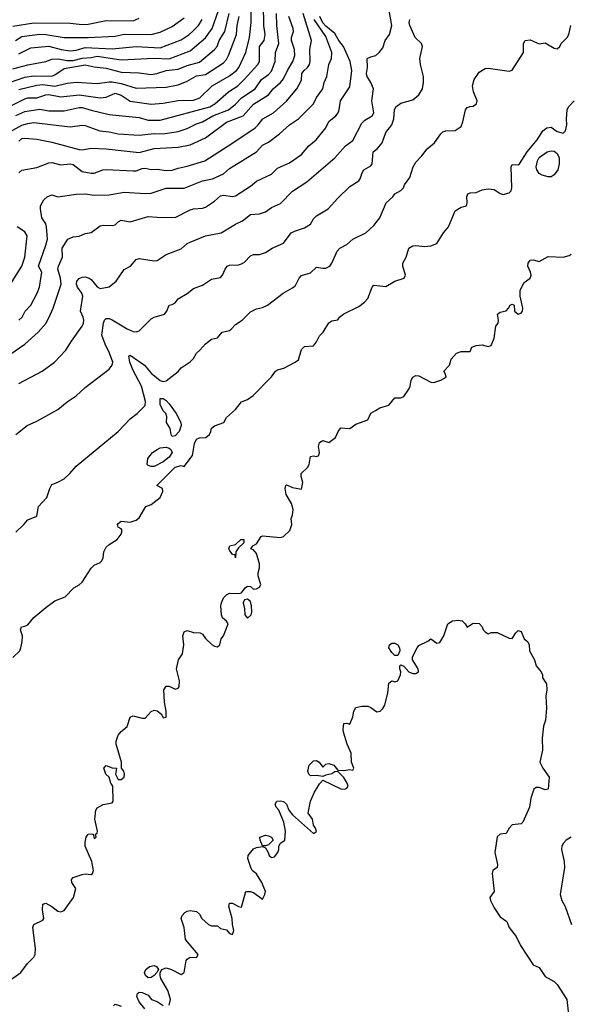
# Model space of a CAD drawing. Header units: metres. Extents: x -51132 to -49532, y -231222 to -229437.
# Tile 203 of 256: x -49847 to -49755, y -230755 to -230591. Entities that reach past the tile are written whole.
import ezdxf

# ---------------------------------------------------------------- set-up
doc = ezdxf.new("R2010")
doc.units = ezdxf.units.M
for name, color, linetype in [('CONTOUR_HALF', 8, 'Continuous'), ('CONTOUR_INDEX', 1, 'Continuous'), ('CONTOUR_INTER', 3, 'Continuous')]:
    doc.layers.add(name, color=color, linetype=linetype)

msp = doc.modelspace()

# ---------------------------------------------------------------- linework, layer by layer
at = {"layer": 'CONTOUR_HALF'}
for points, elevation in [([(-49850.08, -230605.94), (-49846.08, -230603.95), (-49845.58, -230603.81), (-49844.08, -230603.77), (-49842.58, -230603.28), (-49842.08, -230603.25), (-49840.08, -230603.62), (-49837.08, -230603.27), (-49833.58, -230603.77), (-49832.58, -230603.68), (-49831.08, -230603.03), (-49830.08, -230603.33), (-49828.58, -230604.31), (-49825.08, -230604.85), (-49823.08, -230604.66), (-49820.58, -230604.21), (-49818.08, -230604.18), (-49817.02, -230603.76), (-49814.97, -230601.76), (-49812.08, -230600.11), (-49810.91, -230599.26), (-49810.51, -230598.76), (-49809.34, -230596.26), (-49808.73, -230593.76), (-49808.45, -230591.26), (-49808.45, -230589.26)], 77.5), ([(-49849.58, -230609.98), (-49846.58, -230608.34), (-49845.58, -230608.03), (-49844.58, -230607.91), (-49838.58, -230608.59), (-49836.58, -230608.35), (-49836.08, -230608.4), (-49833.65, -230609.26), (-49832.08, -230609.43), (-49830.58, -230609.77), (-49827.08, -230610.01), (-49824.58, -230609.73), (-49823.08, -230609.75), (-49820.58, -230609.36), (-49819.08, -230608.86), (-49817.58, -230608.09), (-49816.58, -230607.78), (-49814.82, -230606.76), (-49812.25, -230605.76), (-49811.08, -230604.81), (-49810.1, -230603.76), (-49807.82, -230602.26), (-49806.73, -230600.76), (-49805.58, -230599.89), (-49805.08, -230599.34), (-49804.49, -230597.76), (-49804.44, -230596.26), (-49803.86, -230594.76), (-49804.22, -230591.76), (-49804.28, -230589.76)], 78.5), ([(-49848.64, -230601.26), (-49846.08, -230600.32), (-49844.58, -230600.15), (-49841.58, -230600.17), (-49841.08, -230599.96), (-49839.58, -230598.89), (-49836.08, -230598.3), (-49834.58, -230598.63), (-49832.58, -230598.86), (-49830.08, -230599.52), (-49827.08, -230599.63), (-49825.08, -230599.89), (-49824.15, -230599.76), (-49822.58, -230599.23), (-49820.58, -230598.99), (-49819.08, -230598.4), (-49817.08, -230597.87), (-49814.56, -230595.76), (-49814.14, -230595.26), (-49813.76, -230594.26), (-49812.87, -230592.76), (-49812.13, -230589.76)], 76.5), ([(-49848.58, -230646.46), (-49846.1, -230644.76), (-49843.9, -230642.76), (-49842.58, -230641.29), (-49842.04, -230640.26), (-49841.36, -230638.76), (-49840.04, -230634.76), (-49840.15, -230633.76), (-49840.62, -230632.26), (-49840.51, -230631.76), (-49839.82, -230630.26), (-49839.9, -230628.76), (-49838.94, -230627.26), (-49838.08, -230626.91), (-49837.08, -230626.79), (-49836.08, -230626.37), (-49835.08, -230626.19), (-49833.58, -230625.09), (-49833.08, -230624.95), (-49831.58, -230625.02), (-49831.08, -230624.88), (-49830.58, -230624.39), (-49830.08, -230624.13), (-49828.58, -230624.39), (-49825.58, -230623.49), (-49824.08, -230623.65), (-49821.08, -230623.7), (-49818.58, -230622.42), (-49818.08, -230622.25), (-49816.58, -230622.14), (-49816.08, -230621.96), (-49814.58, -230620.99), (-49813.58, -230620.09), (-49813.08, -230619.97), (-49811.58, -230620.2), (-49811.08, -230620.06), (-49808.58, -230618.46), (-49807.58, -230617.65), (-49805.08, -230616.45), (-49804.08, -230615.5), (-49802.08, -230614.57), (-49800.08, -230613.18), (-49798.87, -230611.76), (-49797.65, -230610.76), (-49796.08, -230608.77), (-49795.58, -230607.72), (-49794.38, -230606.76), (-49794.02, -230606.26), (-49793.83, -230605.76), (-49793.59, -230604.26), (-49792.08, -230601.98), (-49791.75, -230599.26), (-49792, -230597.76), (-49793.11, -230595.26), (-49793.91, -230594.26), (-49794.58, -230593.1), (-49796.08, -230591.87), (-49796.58, -230591.29), (-49797.07, -230590.26)], 80.5), ([(-49848.08, -230591.84), (-49844.58, -230591.31), (-49838.58, -230591.36), (-49836.58, -230591.6), (-49835.58, -230591.53), (-49832.58, -230590.95), (-49828.08, -230590.96), (-49827.08, -230590.55)], 74.5), ([(-49847.08, -230616.27), (-49846.58, -230615.82), (-49844.08, -230615.36), (-49842.08, -230614.59), (-49841.58, -230614.55), (-49840.08, -230614.93), (-49838.58, -230614.78), (-49838.08, -230614.89), (-49836.58, -230616.03), (-49835.08, -230616.29), (-49834.58, -230616.3), (-49833.11, -230615.76), (-49832.58, -230615.69), (-49828.08, -230615.95), (-49827.58, -230615.93), (-49826.58, -230615.51), (-49826.08, -230615.49), (-49825.08, -230615.69), (-49824.08, -230615.62), (-49822.58, -230615.84), (-49821.58, -230615.83), (-49820.58, -230615.46), (-49819.08, -230615.17), (-49816.17, -230614.26), (-49811.49, -230611.26), (-49807.82, -230608.76), (-49807.28, -230608.26), (-49806.55, -230607.26), (-49804.76, -230606.26), (-49802.58, -230604.33), (-49800.85, -230602.26), (-49800.08, -230600.84), (-49800.02, -230599.76), (-49799.67, -230599.26), (-49799.08, -230598.76), (-49798.77, -230598.26), (-49798.68, -230597.76), (-49798.71, -230595.76), (-49798.45, -230594.26), (-49799.83, -230589.76)], 79.5), ([(-49847.58, -230659.75), (-49845.71, -230658.26), (-49844.08, -230657.57), (-49840.58, -230655.62), (-49839.08, -230654.35), (-49837.58, -230653.35), (-49836.08, -230651.94), (-49832.08, -230648.9), (-49831.57, -230648.26), (-49831.49, -230647.76), (-49832, -230646.26), (-49832.73, -230644.76), (-49833.27, -230643.26), (-49833.04, -230641.26), (-49832.85, -230640.76), (-49832.58, -230640.46), (-49832.08, -230640.48), (-49831.58, -230640.7), (-49829.08, -230642.2), (-49828.08, -230642.65), (-49827.58, -230642.7), (-49827.08, -230642.51), (-49825.08, -230640.54), (-49824.58, -230640.27), (-49822.9, -230639.76), (-49822.48, -230639.26), (-49822.08, -230638.28), (-49821.58, -230638.17), (-49821.08, -230637.86), (-49820.58, -230637.19), (-49819.08, -230636.34), (-49818.08, -230635.51), (-49816.58, -230634.92), (-49815.08, -230633.95), (-49813.58, -230633.65), (-49813.21, -230633.26), (-49812.79, -230632.26), (-49812.44, -230631.76), (-49812.08, -230631.59), (-49810.58, -230631.58), (-49810.08, -230631.4), (-49809.58, -230631.1), (-49808.58, -230630.06), (-49808.08, -230629.83), (-49807.08, -230629.81), (-49806.58, -230629.67), (-49806.08, -230629.48), (-49804.99, -230628.76), (-49803.08, -230627.96), (-49801.8, -230626.26), (-49801.08, -230625.88), (-49799.58, -230625.38), (-49798.58, -230624.77), (-49798.08, -230623.89), (-49797.58, -230623.39), (-49795.66, -230622.26), (-49794.08, -230620.49), (-49792.08, -230618.54), (-49790.58, -230617.61), (-49790.32, -230617.26), (-49790.02, -230616.26), (-49789.75, -230615.76), (-49788.58, -230615.07), (-49788.35, -230614.76), (-49788.2, -230612.76), (-49787.54, -230612.26), (-49786.71, -230611.26), (-49786.08, -230609.57), (-49785.08, -230608.28), (-49784.77, -230607.26), (-49784.64, -230605.76), (-49784.4, -230605.26), (-49783.58, -230604.68), (-49781.58, -230604.09), (-49780.62, -230603.26), (-49780.01, -230602.26), (-49779.83, -230601.26), (-49779.82, -230600.26), (-49780.31, -230598.26), (-49780.44, -230597.26), (-49780, -230595.26), (-49780.13, -230594.76), (-49781.21, -230593.76), (-49782.11, -230591.76), (-49782.2, -230591.26), (-49782.1, -230590.76)], 81.5), ([(-49847.08, -230596.44), (-49845.08, -230595.46), (-49842.08, -230595.17), (-49840.05, -230595.76), (-49838.58, -230595.94), (-49837.58, -230595.84), (-49836.08, -230595.44), (-49831.58, -230595.65), (-49827.58, -230595.22), (-49823.58, -230595.47), (-49820.08, -230594.14), (-49818.75, -230593.26), (-49818.21, -230592.76), (-49817.23, -230591.76), (-49816.6, -230590.76)], 75.5), ([(-49848.08, -230696.87), (-49846.92, -230695.76), (-49846.74, -230695.26), (-49846.52, -230694.26), (-49846.47, -230693.26), (-49846.81, -230692.26), (-49846.64, -230691.76), (-49846.08, -230691.67), (-49845.58, -230691.42), (-49844.58, -230690.23), (-49842.58, -230688.52), (-49841.08, -230687.43), (-49839.36, -230686.76), (-49837.93, -230685.26), (-49837.08, -230684.77), (-49836.58, -230684.33), (-49835.08, -230682.02), (-49834.58, -230681.51), (-49833.58, -230681.04), (-49833.31, -230680.76), (-49833.06, -230680.26), (-49832.94, -230679.26), (-49832.58, -230678.49), (-49832.08, -230678.05), (-49830.74, -230677.26), (-49830.08, -230676.35), (-49829.9, -230675.76), (-49830.08, -230675.44), (-49830.58, -230675.17), (-49830.68, -230674.76), (-49830.58, -230674.59), (-49830.08, -230674.17), (-49828.58, -230674.34), (-49827.58, -230674.02), (-49827.08, -230673.65), (-49825.97, -230671.76), (-49825.08, -230671.42), (-49823.62, -230670.26), (-49823.15, -230669.26), (-49823.22, -230668.76), (-49824.13, -230668.26), (-49821.08, -230665.2), (-49820.08, -230664.91), (-49819.58, -230665.07), (-49818.2, -230663.26), (-49817.9, -230661.26), (-49817.58, -230660.52), (-49817.08, -230660.31), (-49816.03, -230660.26), (-49815.42, -230659.76), (-49815.17, -230659.26), (-49815.08, -230658.72), (-49814.58, -230658.31), (-49813.01, -230657.76), (-49812.58, -230656.96), (-49811.08, -230655.64), (-49810.08, -230654.33), (-49809.08, -230653.97), (-49808.16, -230653.26), (-49805.08, -230650.2), (-49804.42, -230649.26), (-49804.08, -230649.04), (-49803.04, -230648.76), (-49801.14, -230647.76), (-49800.58, -230647.33), (-49800.08, -230645.63), (-49799.58, -230645.15), (-49798.08, -230645.03), (-49797.58, -230644.37), (-49797.08, -230643.34), (-49796.49, -230642.76), (-49795.58, -230641.2), (-49795.08, -230640.88), (-49794.08, -230640.7), (-49793.77, -230640.26), (-49793.08, -230639.72), (-49790.58, -230638.46), (-49789.62, -230637.76), (-49789.08, -230637.16), (-49788.37, -230635.26), (-49788.08, -230634.94), (-49786.08, -230635.17), (-49784.59, -230634.26), (-49783.06, -230633.76), (-49782.8, -230633.26), (-49783.24, -230631.76), (-49783.23, -230631.26), (-49782.69, -230630.26), (-49782.23, -230628.76), (-49781.58, -230628.41), (-49781.08, -230628.34), (-49779.58, -230628.5), (-49778.58, -230628.41), (-49777.58, -230628.02), (-49776.47, -230626.26), (-49775.64, -230625.26), (-49774.58, -230622.58), (-49773.58, -230621.95), (-49772.67, -230621.76), (-49772.55, -230621.26), (-49772.61, -230620.26), (-49772.45, -230619.76), (-49772.08, -230619.56), (-49771.08, -230619.52), (-49770.08, -230619.11), (-49769.08, -230618.9), (-49768.08, -230619.03), (-49767.08, -230619.69), (-49766.58, -230619.85), (-49765.58, -230619.59), (-49765.23, -230619.26), (-49765.11, -230618.76), (-49765.23, -230615.26), (-49765.08, -230614.87), (-49764.08, -230614.94), (-49763.84, -230614.76), (-49762.61, -230612.76), (-49760.93, -230610.76), (-49760, -230609.26), (-49759.29, -230608.76), (-49758.58, -230608.65), (-49757.58, -230609.36), (-49756.58, -230609.64), (-49756.22, -230609.26), (-49755.97, -230608.26), (-49756.05, -230607.26), (-49755.92, -230605.76), (-49755.69, -230605.26), (-49754.77, -230604.26)], 82.5), ([(-49848.48, -230634.76), (-49846.59, -230631.76), (-49846.1, -230630.26), (-49845.72, -230626.76), (-49846.08, -230626.06), (-49847.36, -230625.26)], 79.5), ([(-49823.58, -230653.76), (-49823.08, -230653.81), (-49822.58, -230654.13), (-49822.08, -230654.68), (-49820.92, -230656.26), (-49820.15, -230657.76), (-49820.12, -230658.26), (-49820.46, -230659.26), (-49821.08, -230660.02), (-49821.58, -230660.09), (-49821.78, -230659.76), (-49821.91, -230658.76), (-49822.54, -230657.76), (-49822.51, -230656.76), (-49822.67, -230656.26), (-49823.08, -230655.84), (-49823.62, -230654.76), (-49823.58, -230653.76)], 82.5), ([(-49824.11, -230662.26), (-49823.58, -230662.01), (-49822.58, -230661.89), (-49822.08, -230662.05), (-49821.84, -230662.26), (-49821.62, -230662.76), (-49822.08, -230663.52), (-49823.08, -230664.31), (-49824.58, -230665.07), (-49825.08, -230665.08), (-49825.58, -230664.9), (-49825.74, -230664.76), (-49825.64, -230663.76), (-49824.89, -230662.76), (-49824.11, -230662.26)], 82.5), ([(-49822.08, -230754.68), (-49821.9, -230753.76), (-49822.08, -230752.95), (-49822.34, -230752.26), (-49823.49, -230750.26), (-49823.6, -230749.76), (-49823.57, -230749.26), (-49823.33, -230748.76), (-49822.58, -230748.48), (-49821.72, -230748.76), (-49820.08, -230749.58), (-49819.58, -230749.26), (-49819.25, -230747.26), (-49819.08, -230747.02), (-49818.58, -230746.68), (-49817.56, -230746.76), (-49817.28, -230746.26), (-49819.41, -230743.76), (-49819.59, -230741.76), (-49820.09, -230740.26), (-49819.92, -230739.76), (-49819.48, -230739.26), (-49819.08, -230739.04), (-49818.58, -230738.95), (-49817.58, -230739.12), (-49817.08, -230739.55), (-49816.64, -230740.26), (-49815.58, -230741.24), (-49815.08, -230741.48), (-49814.08, -230741.47), (-49813.58, -230741.9), (-49812.58, -230742.17), (-49812.08, -230742.77), (-49811.58, -230742.92), (-49811.36, -230742.26), (-49811.58, -230741.26), (-49811.63, -230740.26), (-49812.16, -230738.26), (-49812.08, -230737.71), (-49811.58, -230737.71), (-49810.58, -230738.26), (-49810.08, -230738.38), (-49809.36, -230735.76), (-49808.58, -230735.78), (-49808.08, -230735.96), (-49806.58, -230737.04), (-49806.18, -230736.26), (-49806.11, -230735.76), (-49806.68, -230734.26), (-49807.58, -230732.82), (-49808.3, -230732.26), (-49808.52, -230731.76), (-49809.01, -230730.26), (-49808.95, -230729.76), (-49808.08, -230728.68), (-49807.58, -230728.45), (-49806.58, -230728.29), (-49806.08, -230728.5), (-49805.62, -230729.26), (-49805.5, -230729.76), (-49805.08, -230730.13), (-49804.58, -230729.98), (-49804.05, -230729.26), (-49803.84, -230728.76), (-49803.86, -230728.26), (-49803.61, -230727.76), (-49802.85, -230727.26), (-49802.75, -230725.76), (-49803.04, -230724.26), (-49803.88, -230722.26), (-49804.32, -230721.76), (-49804.48, -230721.26), (-49804.19, -230720.76), (-49803.58, -230720.67), (-49803.08, -230720.81), (-49802.61, -230721.26), (-49802.23, -230722.26), (-49801.58, -230723.04), (-49798.08, -230726.11), (-49797.58, -230725.82), (-49797.75, -230725.26), (-49798.08, -230724.76), (-49798.27, -230723.76), (-49799.01, -230722.76), (-49798.63, -230720.76), (-49797.96, -230719.26), (-49797.08, -230717.86), (-49796.58, -230717.28), (-49793.58, -230718.7), (-49792.92, -230718.76), (-49792.58, -230718.6), (-49792.33, -230718.26), (-49792.5, -230717.76), (-49793.08, -230716.84), (-49794.08, -230715.81), (-49794.58, -230715.88), (-49795.08, -230716.22), (-49796.08, -230716.41), (-49796.58, -230716.66), (-49797.58, -230716.49), (-49798.58, -230716.51), (-49798.86, -230716.26), (-49799.04, -230715.76), (-49798.85, -230714.76), (-49798.08, -230714.04), (-49797.58, -230714.01), (-49797.14, -230714.26), (-49796.58, -230715.11), (-49796.08, -230714.61), (-49795.58, -230714.47), (-49794.75, -230714.76), (-49794.08, -230715.6), (-49793.08, -230715.63), (-49792.08, -230715.49), (-49791.58, -230715.6), (-49791.39, -230715.26), (-49791.79, -230714.26), (-49791.85, -230712.76), (-49792.49, -230711.26), (-49793.13, -230709.26), (-49793.2, -230708.76), (-49793.08, -230707.83), (-49792.58, -230707.78), (-49792.08, -230707.93), (-49791.58, -230706.72), (-49791.4, -230705.76), (-49791.08, -230705.16), (-49790.08, -230704.94), (-49789.08, -230704.97), (-49788.58, -230705.17), (-49787.58, -230705.9), (-49787, -230705.76), (-49786.58, -230705.34), (-49786.25, -230704.76), (-49785.74, -230702.76), (-49785.58, -230701.14), (-49785.08, -230700.75), (-49784.58, -230700.9), (-49784.06, -230700.76), (-49783.64, -230699.76), (-49783.58, -230699.26), (-49783.78, -230698.76), (-49783.73, -230698.26), (-49783.58, -230698.09), (-49783.08, -230698.31), (-49782.25, -230699.26), (-49781.58, -230699.54), (-49781.08, -230699.52), (-49780.66, -230699.26), (-49780.7, -230698.76), (-49781.64, -230697.26), (-49781.63, -230696.76), (-49780.87, -230695.26), (-49780.58, -230694.84), (-49779.08, -230694.13), (-49778.58, -230693.74), (-49777.58, -230694.48), (-49777.08, -230694.39), (-49776.43, -230693.26), (-49775.77, -230691.26), (-49775, -230690.76)], 83.5), ([(-49775, -230690.76), (-49774.08, -230690.67), (-49773.41, -230690.76), (-49772.87, -230691.26), (-49772.58, -230691.79), (-49771.58, -230691.12), (-49770.58, -230691.2), (-49770.08, -230691.74), (-49769.88, -230692.26), (-49769.58, -230692.61), (-49769.08, -230692.9), (-49768.58, -230692.72), (-49767.58, -230692.71), (-49765.58, -230693.66), (-49765.08, -230693.68), (-49764.48, -230692.76), (-49764.08, -230692.39), (-49763.58, -230692.52), (-49763.07, -230693.76), (-49762.5, -230694.26), (-49762.26, -230694.76), (-49762.17, -230695.76), (-49761.38, -230697.26), (-49761.11, -230698.26), (-49760.24, -230699.26), (-49760.03, -230699.76), (-49760.01, -230700.26), (-49759.38, -230701.26), (-49759.31, -230702.26), (-49759.46, -230703.26), (-49759.37, -230705.26), (-49759.52, -230707.26), (-49759.88, -230708.26), (-49760.09, -230710.26), (-49760.01, -230712.26), (-49760.46, -230714.26), (-49759.96, -230715.26), (-49758.92, -230716.76), (-49759.07, -230718.76), (-49759.58, -230718.85), (-49760.58, -230718.48), (-49761.08, -230718.49), (-49761.48, -230718.76), (-49761.97, -230720.26), (-49762.17, -230721.76), (-49763.32, -230724.26), (-49763.58, -230724.5), (-49765.08, -230724.66), (-49765.58, -230725.22), (-49766.08, -230726.13), (-49767.08, -230726.23), (-49767.58, -230726.67), (-49767.98, -230729.26), (-49767.49, -230731.26), (-49767.58, -230731.76), (-49768.32, -230732.26), (-49768.42, -230732.76), (-49768.07, -230735.76), (-49768.78, -230736.76), (-49768.7, -230737.26), (-49768.08, -230738.51), (-49767.08, -230739.99), (-49765.96, -230740.76), (-49765.55, -230741.76), (-49764.4, -230743.26), (-49763.67, -230744.76), (-49761.58, -230747.97), (-49760.58, -230748.42), (-49759.58, -230749.93), (-49758.08, -230750.75), (-49757.58, -230751.26), (-49755.97, -230753.76), (-49755.62, -230757.26)], 83.5), ([(-49785.45, -230694.76), (-49785.08, -230694.49), (-49784.58, -230694.46), (-49784.08, -230694.76), (-49783.83, -230695.26), (-49783.76, -230695.76), (-49784.08, -230696.55), (-49784.58, -230696.55), (-49785.08, -230696.04), (-49785.58, -230695.26), (-49785.45, -230694.76)], 83.5), ([(-49807, -230726.76), (-49806.08, -230726.38), (-49805.58, -230726.49), (-49805.08, -230726.76), (-49804.83, -230727.26), (-49805.58, -230728), (-49806.08, -230728.18), (-49806.58, -230728.15), (-49806.95, -230727.26), (-49807, -230726.76)], 83.5), ([(-49825.35, -230748.26), (-49824.58, -230748.1), (-49824.2, -230748.26), (-49823.89, -230748.76), (-49824.13, -230749.26), (-49824.61, -230749.76), (-49825.08, -230750.07), (-49825.58, -230750.13), (-49826.05, -230749.76), (-49826.21, -230749.26), (-49826, -230748.76), (-49825.35, -230748.26)], 83.5), ([(-49826.13, -230755.26), (-49827.08, -230754.12), (-49827.45, -230753.26), (-49827.34, -230752.76), (-49827.08, -230752.51), (-49826.58, -230752.59), (-49825.58, -230753), (-49825.05, -230753.76), (-49824.08, -230754.04), (-49823.08, -230754.72)], 83.5), ([(-49831.33, -230754.76), (-49831.08, -230754.5), (-49830.08, -230754.85)], 83.5)]:
    msp.add_lwpolyline(points, dxfattribs=dict(at, elevation=elevation))
at = {"layer": 'CONTOUR_INDEX'}
for points, elevation in [([(-49847.63, -230594.26), (-49846.58, -230593.61), (-49843.58, -230593.17), (-49842.58, -230593.23), (-49839.58, -230593.74), (-49835.58, -230593.77), (-49831.08, -230593.52), (-49829.58, -230593.22), (-49825.08, -230593.25), (-49823.58, -230592.87), (-49821.58, -230591.92), (-49819.58, -230590.48)], 75), ([(-49847.08, -230640.73), (-49846.53, -230640.26), (-49846.01, -230639.26), (-49845.12, -230638.26), (-49844.02, -230636.26), (-49843.63, -230635.26), (-49843.26, -230632.76), (-49843.82, -230631.76), (-49842.58, -230628.26), (-49842.34, -230627.26), (-49842.48, -230625.26), (-49842.61, -230624.76), (-49843.24, -230623.76), (-49843.5, -230622.26), (-49843.47, -230621.76), (-49842.92, -230620.76), (-49842.4, -230620.26), (-49841.58, -230619.91), (-49840.58, -230620.22), (-49837.58, -230619.8), (-49836.08, -230619.75), (-49834.58, -230619.96), (-49832.08, -230619.9), (-49829.58, -230619.49), (-49826.08, -230619.71), (-49825.08, -230619.66), (-49822.58, -230618.83), (-49819.58, -230618.8), (-49816.58, -230617.57), (-49814.92, -230617.26), (-49813.08, -230616.44), (-49812.08, -230615.54), (-49807.56, -230612.76), (-49806.58, -230611.67), (-49805.58, -230611.13), (-49803.75, -230609.76), (-49802.12, -230608.26), (-49800.58, -230607.3), (-49798.1, -230604.76), (-49797.58, -230603.75), (-49796.58, -230602.28), (-49796.32, -230601.26), (-49795.87, -230600.26), (-49795.56, -230598.26), (-49795.12, -230597.26), (-49795.07, -230596.26), (-49796.08, -230593.58), (-49797.97, -230590.76)], 80)]:
    msp.add_lwpolyline(points, dxfattribs=dict(at, elevation=elevation))
at = {"layer": 'CONTOUR_INTER'}
for points, elevation in [([(-49847.58, -230606.73), (-49846.08, -230606.06), (-49843.58, -230605.66), (-49842.08, -230605.96), (-49839.58, -230605.95), (-49837.08, -230605.39), (-49836.58, -230605.38), (-49835.08, -230605.86), (-49832.08, -230606.55), (-49827.08, -230607.08), (-49825.58, -230607.48), (-49823.58, -230607.48), (-49815.36, -230605.26), (-49814.52, -230604.76), (-49812.26, -230602.76), (-49810.67, -230601.76), (-49809.58, -230600.67), (-49807.37, -230598.26), (-49807.1, -230597.76), (-49807.07, -230595.26), (-49806.32, -230594.26), (-49806.14, -230593.26), (-49806.34, -230591.76), (-49806.42, -230588.26)], 78), ([(-49848.08, -230598.98), (-49845.58, -230598.3), (-49842.58, -230597.74), (-49841.58, -230597.35), (-49840.58, -230597.32), (-49839.08, -230597.58), (-49838.08, -230597.59), (-49836.58, -230597.21), (-49835.08, -230597.1), (-49834.08, -230596.87), (-49830.08, -230597.48), (-49824.58, -230597.2), (-49822.08, -230597.3), (-49818.58, -230595.96), (-49816.08, -230593.81), (-49814.97, -230592.26), (-49813.87, -230589.26)], 76), ([(-49847.08, -230651.28), (-49843.22, -230649.26), (-49841.15, -230647.76), (-49839.26, -230645.76), (-49838.36, -230644.26), (-49836.56, -230641.76), (-49836.32, -230641.26), (-49836.29, -230640.76), (-49836.39, -230640.26), (-49836.85, -230639.26), (-49836.46, -230636.76), (-49836.64, -230636.26), (-49837.33, -230635.26), (-49837.5, -230634.76), (-49837.42, -230634.26), (-49837.08, -230633.83), (-49836.58, -230633.59), (-49836.08, -230633.57), (-49835.41, -230633.76), (-49835.08, -230633.99), (-49834.08, -230635.21), (-49833.58, -230635.49), (-49832.08, -230635.19), (-49830.92, -230634.26), (-49829.58, -230632.32), (-49828.54, -230631.76), (-49827.58, -230630.67), (-49827.08, -230630.51), (-49824.58, -230630.87), (-49824.08, -230630.83), (-49822.58, -230629.82), (-49820.08, -230628.88), (-49819.08, -230628), (-49818.58, -230627.76), (-49816.08, -230626.76), (-49813.48, -230626.26), (-49811.08, -230624.82), (-49809.91, -230624.26), (-49808.58, -230623.19), (-49807.08, -230623.05), (-49806.1, -230622.76), (-49805.08, -230622), (-49803.58, -230621.33), (-49801.58, -230619.3), (-49799.19, -230617.76), (-49794.58, -230613.78), (-49792.78, -230611.76), (-49791.58, -230610.88), (-49790.08, -230607.98), (-49789.58, -230607.51), (-49788.35, -230606.76), (-49788.08, -230606.26), (-49788.4, -230604.26), (-49788.15, -230602.26), (-49788.56, -230601.26), (-49789.18, -230600.26), (-49789.27, -230599.76), (-49789.12, -230598.76), (-49789.17, -230597.26), (-49788.58, -230596.94), (-49787.74, -230596.76), (-49787.19, -230596.26), (-49786.58, -230595.45), (-49786.21, -230594.26), (-49785.48, -230593.26), (-49785.08, -230591.76), (-49785.55, -230589.26)], 81), ([(-49847.08, -230602.38), (-49844.08, -230601.7), (-49843.08, -230601.59), (-49841.08, -230601.85), (-49839.08, -230601.32), (-49837.58, -230601.18), (-49834.08, -230601.41), (-49832.08, -230601.1), (-49831.58, -230601.12), (-49830.08, -230601.4), (-49827.58, -230602.18), (-49822.58, -230602.03), (-49820.58, -230601.64), (-49819.08, -230601.01), (-49817.58, -230600.14), (-49816.08, -230599.88), (-49813.08, -230597.98), (-49812.58, -230597.43), (-49812.24, -230596.76), (-49810.89, -230593.26), (-49810.78, -230591.76), (-49810.44, -230590.26)], 77), ([(-49847.08, -230610.99), (-49846.58, -230610.57), (-49846.08, -230610.49), (-49844.08, -230610.64), (-49841.58, -230611.16), (-49837.08, -230612.37), (-49836.58, -230612.42), (-49835.08, -230612.18), (-49832.58, -230612.26), (-49827.08, -230612.88), (-49824.58, -230612.23), (-49820.58, -230612), (-49818.58, -230611.61), (-49816.08, -230610.45), (-49812.58, -230607.81), (-49809.78, -230606.76), (-49808.08, -230604.82), (-49805.58, -230603.26), (-49804.83, -230602.26), (-49803.58, -230601.26), (-49803.08, -230600.63), (-49802.42, -230599.26), (-49801.52, -230597.76), (-49801.2, -230596.76), (-49801.27, -230595.76), (-49801.78, -230594.26), (-49801.78, -230593.76), (-49801.44, -230592.76), (-49801.46, -230592.26), (-49802.2, -230590.26)], 79), ([(-49847.58, -230676.01), (-49846.24, -230674.76), (-49845.58, -230673.94), (-49844.08, -230673.36), (-49843.84, -230671.76), (-49842.41, -230670.26), (-49841.93, -230668.76), (-49841.58, -230668.09), (-49840.58, -230667.72), (-49839.58, -230667.15), (-49838.62, -230666.26), (-49837.58, -230665.03), (-49830.58, -230659.27), (-49828.58, -230657.19), (-49827.4, -230656.26), (-49826.08, -230654.93), (-49826.04, -230654.26), (-49826.71, -230651.76), (-49828.08, -230649.15), (-49828.63, -230647.76), (-49828.79, -230646.76), (-49828.58, -230646.56), (-49826.2, -230648.26), (-49825.08, -230649.56), (-49823.58, -230650.78), (-49823.08, -230650.93), (-49822.58, -230650.86), (-49820.58, -230649.28), (-49820.08, -230648.71), (-49818.58, -230647.67), (-49818.08, -230647.12), (-49817.58, -230646.25), (-49817.01, -230645.76), (-49816.08, -230644.67), (-49815.08, -230643.92), (-49814.08, -230643.67), (-49813.26, -230642.76), (-49812.08, -230642.46), (-49811.78, -230642.26), (-49811.08, -230641.46), (-49809.98, -230640.76), (-49808.58, -230639.38), (-49807.58, -230638.88), (-49806.58, -230638.64), (-49805.76, -230638.26), (-49803.17, -230636.26), (-49801.58, -230635.39), (-49801.08, -230635.01), (-49800.5, -230633.76), (-49800.08, -230633.31), (-49798.58, -230632.89), (-49797.58, -230631.94), (-49796.58, -230632.13), (-49796.08, -230632.09), (-49795.39, -230631.76), (-49795.03, -230631.26), (-49794.15, -230629.26), (-49793.74, -230628.76), (-49792.58, -230628.19), (-49791.58, -230627.3), (-49789.4, -230626.26), (-49788.08, -230624.99), (-49787.08, -230623.75), (-49786.04, -230621.26), (-49784.94, -230620.26), (-49784.58, -230619.74), (-49783.58, -230619.22), (-49783.12, -230618.76), (-49782.95, -230618.26), (-49782.08, -230617.05), (-49781.51, -230615.26), (-49781.08, -230614.5), (-49780.08, -230613.45), (-49779.21, -230612.26), (-49778.01, -230611.26), (-49776.94, -230609.76), (-49776.58, -230609.45), (-49776.08, -230609.29), (-49774.58, -230609.22), (-49773.58, -230608.56), (-49773.26, -230607.76), (-49772.84, -230605.76), (-49772.58, -230605.41), (-49772.08, -230605.22), (-49771.58, -230605.19), (-49771.01, -230604.76), (-49770.87, -230604.26), (-49771.53, -230602.76), (-49771.66, -230601.76), (-49771.42, -230600.76), (-49770.58, -230599.54), (-49769.58, -230598.89), (-49769.08, -230598.86), (-49765.58, -230599.37), (-49765.08, -230599.19), (-49763.17, -230596.26), (-49763.18, -230594.76), (-49762.93, -230594.26), (-49762.08, -230594.13), (-49760.58, -230594.8), (-49759.58, -230594.62), (-49758.08, -230595.55), (-49757.58, -230595.66), (-49757.17, -230595.26), (-49756.96, -230594.76), (-49755.94, -230593.76), (-49755.66, -230593.26), (-49755.35, -230591.76)], 82), ([(-49759.24, -230612.76), (-49758.58, -230612.58), (-49758.08, -230612.66), (-49757.58, -230613.02), (-49757.28, -230613.76), (-49757.26, -230614.76), (-49757.51, -230615.76), (-49758.08, -230616.58), (-49758.58, -230616.92), (-49759.08, -230616.91), (-49760.08, -230616.64), (-49760.58, -230616.36), (-49760.99, -230615.76), (-49761.09, -230615.26), (-49760.88, -230614.26), (-49760.58, -230613.71), (-49759.24, -230612.76)], 83), ([(-49848.87, -230750.76), (-49846.76, -230749.26), (-49845.66, -230747.76), (-49844.58, -230746.71), (-49844.36, -230746.26), (-49844.3, -230745.26), (-49844.77, -230741.76), (-49844.58, -230741.24), (-49843.08, -230740.54), (-49842.92, -230740.26), (-49843.16, -230738.76), (-49843.08, -230737.88), (-49842.58, -230737.73), (-49841.61, -230738.26), (-49840.58, -230739.02), (-49840.08, -230739.14), (-49839.58, -230738.93), (-49838.02, -230736.76), (-49837.64, -230735.26), (-49838.29, -230734.26), (-49838.33, -230733.76), (-49838.08, -230733.42), (-49836.58, -230732.95), (-49836.08, -230732.86), (-49835.08, -230732.95), (-49834.83, -230732.76), (-49834.69, -230732.26), (-49834.98, -230730.76), (-49836.07, -230728.26), (-49836.08, -230727.58), (-49835.88, -230726.76), (-49835.58, -230726.25), (-49835.08, -230726.19), (-49834.72, -230726.26), (-49834.58, -230726.94), (-49834.24, -230726.76), (-49834.35, -230726.26), (-49834.08, -230726.07), (-49834.03, -230725.76), (-49834.47, -230723.76), (-49834.27, -230722.26), (-49834.08, -230721.86), (-49833.08, -230721.28), (-49831.58, -230721.02), (-49831.41, -230720.76), (-49831.46, -230718.26), (-49831.79, -230717.76), (-49832.05, -230716.76), (-49832.62, -230716.26), (-49832.96, -230715.26), (-49832.58, -230714.83), (-49831.58, -230715.18), (-49830.87, -230715.26), (-49831.02, -230716.26), (-49830.58, -230717.12), (-49830.08, -230717.17), (-49829.56, -230716.76), (-49829.5, -230716.26), (-49829.66, -230715.76), (-49830.02, -230715.26), (-49830.01, -230714.26), (-49830.89, -230711.26), (-49830.89, -230710.76), (-49830.58, -230709.8), (-49830.08, -230709.17), (-49829.08, -230708.32), (-49828.58, -230706.8), (-49828.08, -230706.55), (-49826.58, -230706.97), (-49826.08, -230706.92), (-49825.08, -230705.81), (-49824.58, -230705.59), (-49824.08, -230705.72), (-49823.36, -230706.26), (-49823.08, -230706.88), (-49822.61, -230706.76), (-49822.57, -230705.76), (-49822.87, -230704.26), (-49822.98, -230702.26), (-49822.58, -230701.6), (-49822.08, -230701.65), (-49821.08, -230702.13), (-49820.58, -230701.94), (-49820.45, -230701.76), (-49820.38, -230700.76), (-49820.9, -230698.76), (-49820.55, -230697.26), (-49819.87, -230696.26), (-49819.64, -230694.76), (-49819.83, -230693.26), (-49819.58, -230692.58), (-49819.08, -230692.38), (-49818.08, -230692.69), (-49816.96, -230692.76), (-49816.58, -230692.95), (-49816.08, -230693.72), (-49814.93, -230694.76), (-49814.58, -230694.98), (-49814.08, -230695.08), (-49813.7, -230694.76), (-49813.45, -230693.76), (-49813.05, -230693.26), (-49812.27, -230691.26), (-49812.58, -230690.82), (-49813.24, -230690.26), (-49813.38, -230689.76), (-49813.49, -230688.26), (-49813.42, -230687.76), (-49813.08, -230686.95), (-49812.58, -230686.43), (-49812.08, -230686.14), (-49810.58, -230686.21), (-49810.08, -230686.09), (-49809.45, -230685.26), (-49809.08, -230685.01), (-49808.58, -230685.07), (-49808.08, -230685.47), (-49807.58, -230685.43), (-49807.08, -230685.14), (-49806.87, -230684.76), (-49807.31, -230683.26), (-49807.31, -230682.76), (-49807.08, -230681.94), (-49807.06, -230681.26), (-49807.58, -230679.56), (-49808.08, -230678.96), (-49808.51, -230678.76), (-49808.2, -230678.26), (-49807.58, -230677.98), (-49806.81, -230676.76), (-49806.58, -230676.64), (-49803.58, -230676.92), (-49803.08, -230676.71), (-49802.06, -230675.76), (-49801.7, -230674.76), (-49801.84, -230673.76), (-49801.58, -230673.18), (-49801.48, -230672.26), (-49801.74, -230671.26), (-49802.64, -230669.76), (-49802.83, -230668.76), (-49802.7, -230668.26), (-49802.58, -230668.13), (-49801.58, -230668.59), (-49800.08, -230668.88), (-49799.87, -230667.76), (-49800.18, -230666.76), (-49800.15, -230666.26), (-49799.08, -230665.24), (-49798.8, -230664.76), (-49798.58, -230663.45), (-49798.08, -230663.31), (-49797.58, -230663.42), (-49797.23, -230663.26), (-49797.09, -230662.76), (-49797.29, -230661.76), (-49797.08, -230661.11), (-49796.58, -230660.78), (-49795.58, -230661.08), (-49794.46, -230660.26), (-49794.02, -230659.26), (-49793.58, -230658.68), (-49792.08, -230658.79), (-49791.08, -230658.03), (-49789.08, -230657.33), (-49788.58, -230656.25), (-49787.82, -230655.76), (-49787.08, -230655.35), (-49785.58, -230654.91), (-49784.58, -230653.68), (-49783.58, -230653.67), (-49783.08, -230653.44), (-49782.27, -230652.26), (-49782.04, -230651.76), (-49781.87, -230650.76), (-49781.57, -230650.26), (-49781.08, -230649.96), (-49780.58, -230650.01), (-49778.58, -230651.08), (-49778.08, -230651.12), (-49776.93, -230650.76), (-49776.05, -230650.26), (-49776.14, -230649.76), (-49776.44, -230649.26), (-49775.5, -230648.26), (-49775.21, -230647.26), (-49774.31, -230646.26), (-49773.58, -230645.99), (-49772.08, -230645.97), (-49771.81, -230645.26), (-49771.08, -230644.96), (-49770.08, -230644.87), (-49769.08, -230645.15), (-49768.58, -230644.99), (-49768.06, -230643.76), (-49767.77, -230641.76), (-49767.43, -230641.26), (-49767.37, -230640.76), (-49767.52, -230639.76), (-49767.08, -230639.41), (-49766.08, -230639.18), (-49765.67, -230638.76), (-49765.42, -230638.26), (-49765.08, -230638.08), (-49764.77, -230638.26), (-49764.71, -230639.26), (-49764.08, -230639.76), (-49763.58, -230639.59), (-49763.36, -230639.26), (-49763.3, -230638.76), (-49763.75, -230636.76), (-49763.75, -230635.76), (-49763.08, -230634.47), (-49762.07, -230633.76), (-49761.94, -230633.26), (-49762.02, -230632.76), (-49762.49, -230631.76), (-49762.41, -230631.26), (-49762.08, -230630.79), (-49761.58, -230630.74), (-49760.58, -230631), (-49759.08, -230630.18), (-49756.58, -230630.28), (-49755.58, -230630.01), (-49755.29, -230629.76)], 83), ([(-49810.18, -230677.26), (-49809.66, -230677.26), (-49809.66, -230677.76), (-49810.58, -230678.63), (-49811, -230679.26), (-49811.08, -230680.3), (-49811.11, -230679.76), (-49811.58, -230679.71), (-49812.08, -230679.03), (-49812.18, -230678.76), (-49812.08, -230678.39), (-49811.99, -230678.26), (-49811.08, -230678.04), (-49810.18, -230677.26)], 83), ([(-49809.58, -230687.25), (-49809.8, -230687.76), (-49809.57, -230688.76), (-49809.51, -230689.76), (-49809.08, -230690.3), (-49808.49, -230689.76), (-49808.38, -230689.26), (-49808.4, -230688.26), (-49808.58, -230687.54), (-49809.08, -230687.18), (-49809.58, -230687.25)], 83), ([(-49755.27, -230726.76), (-49756.1, -230727.26), (-49756.55, -230727.76), (-49756.8, -230728.26), (-49756.86, -230728.76), (-49756.44, -230730.76), (-49756.4, -230731.76), (-49757.1, -230736.26), (-49756.84, -230737.26), (-49756.29, -230738.26), (-49755.19, -230741.26)], 83)]:
    msp.add_lwpolyline(points, dxfattribs=dict(at, elevation=elevation))

doc.saveas('drawing.dxf')
